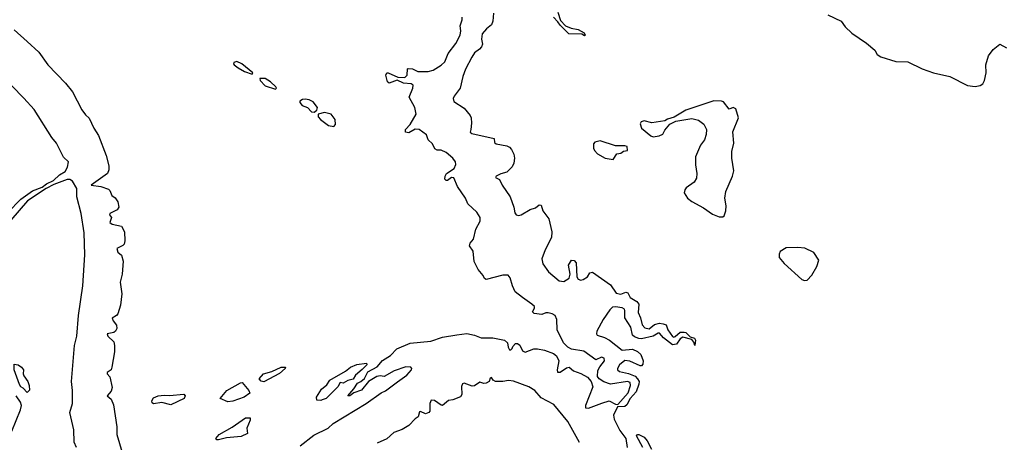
# Model space of a CAD drawing. Extents: x 2029826 to 2248070, y 228728 to 402406.
# Tile 160 of 256: x 2103077 to 2110691, y 329445 to 332716. Entities that reach past the tile are written whole.
import ezdxf

# ---------------------------------------------------------------- set-up
doc = ezdxf.new("R2010")
doc.units = 0

msp = doc.modelspace()

# ---------------------------------------------------------------- linework, layer by layer
at = {"layer": '0CON10XD'}
for points in [[(2105245, 329418.4), (2105350.8, 329499.2), (2105461.2, 329555), (2105500.2, 329589.8), (2105755.5, 329744.5), (2105871.9, 329828.1), (2105906.6, 329843.4), (2105997.7, 329912.3), (2106070.6, 329965), (2106106.9, 330005), (2106109.2, 330015), (2106102.5, 330025), (2106062.1, 330027.9), (2105972.4, 329997.6), (2105895, 329953.8), (2105865, 329958.8), (2105837.5, 329955), (2105774.1, 329915.9), (2105720.5, 329849.5), (2105661.7, 329828.3), (2105630, 329805), (2105613.3, 329803.3), (2105661.9, 329858.1), (2105688.3, 329901.7), (2105715.7, 329914.3), (2105742.5, 329937.5), (2105770, 329990), (2105840.3, 330029.7), (2105881.9, 330078.1), (2105945, 330117.5), (2105992.6, 330167.4), (2106095, 330213.2), (2106255, 330227.7), (2106345, 330258), (2106457.3, 330277.3), (2106535, 330286.5), (2106592.5, 330275), (2106645, 330252.9), (2106735, 330253), (2106826.5, 330236.5), (2106850, 330215), (2106855, 330180), (2106865, 330160), (2106875, 330160), (2106885, 330170), (2106890, 330185), (2106911.2, 330208.8), (2106925, 330210), (2106945, 330196.7), (2106965, 330152.5), (2106985, 330141.2), (2107053.1, 330166.9), (2107081.8, 330168.2), (2107135, 330158.9), (2107205, 330131.6), (2107227.5, 330115), (2107246.7, 330075), (2107232, 330005), (2107236.4, 329986.4), (2107255, 329988), (2107305, 330020.6), (2107325, 330025.4), (2107358.5, 329998.5), (2107415, 329978.5), (2107467.9, 329947.9), (2107496.5, 329915), (2107509.2, 329875), (2107451.2, 329728.8), (2107452, 329712), (2107475, 329709.4), (2107577.8, 329747.8), (2107634.7, 329765.3), (2107685, 329738.9), (2107701.7, 329738.3), (2107782, 329828), (2107800.4, 329885), (2107798.7, 329908.7), (2107776.4, 329916.4), (2107645, 329896), (2107595, 329913.5), (2107557.8, 329935), (2107544.6, 329955), (2107548.4, 330001.6), (2107561.7, 330028.3), (2107598, 330075), (2107597.5, 330095), (2107575, 330102.5), (2107533, 330083), (2107439.4, 330149.4), (2107345, 330166.7), (2107315, 330180.3), (2107282.7, 330215), (2107232.9, 330315), (2107231.5, 330395), (2107217.1, 330425), (2107195, 330439.4), (2107162.9, 330447.1), (2107145, 330447.5), (2107115.6, 330434.4), (2107055, 330440.8), (2107042, 330455), (2107058.2, 330481.8), (2107057.5, 330495), (2107038.2, 330515), (2106965, 330566), (2106909.4, 330609.4), (2106886.8, 330656.8), (2106868.5, 330718.5), (2106855, 330737.5), (2106812.4, 330737.6), (2106684.1, 330704.1), (2106671.7, 330711.7), (2106660.3, 330735), (2106621.2, 330781.2), (2106591, 330845), (2106583.1, 330923.1), (2106554.3, 330965), (2106559.2, 330985), (2106585, 331017.3), (2106605.2, 331095), (2106637, 331155), (2106636.5, 331185), (2106612.2, 331225), (2106541.3, 331291.3), (2106523.3, 331335), (2106462.1, 331425), (2106435, 331491.8), (2106414.7, 331495.3), (2106385, 331471.1), (2106375, 331471.1), (2106365, 331481.2), (2106365.6, 331505), (2106377.5, 331525), (2106436.1, 331563.9), (2106449.4, 331595), (2106445.6, 331615), (2106426, 331645), (2106375, 331688.3), (2106335, 331706.7), (2106305, 331706.7), (2106287.6, 331715), (2106268.4, 331755), (2106236.2, 331785), (2106222.3, 331825), (2106165.6, 331865.6), (2106135, 331867.6), (2106085, 331838.8), (2106059.4, 331845), (2106059.1, 331865), (2106095.5, 331904.5), (2106143.6, 331985), (2106132.5, 332035), (2106088.9, 332115), (2106116.4, 332186.4), (2106118.8, 332208.8), (2106105, 332218.2), (2106043.6, 332223.6), (2105995, 332246.7), (2105934.4, 332224.4), (2105921.4, 332235), (2105907.9, 332285), (2105915, 332304.3), (2105925, 332305.3), (2106000.1, 332270.1), (2106055, 332267.5), (2106073.1, 332285), (2106074.5, 332335), (2106081.2, 332338.8), (2106115, 332335.2), (2106155, 332314.1), (2106235, 332315.7), (2106275, 332326.1), (2106335.9, 332364.1), (2106365, 332390), (2106389.3, 332455), (2106449.2, 332530.8), (2106483.3, 332595), (2106488.7, 332628.7), (2106483.1, 332666.9), (2106499.6, 332715), (2106497.2, 332735)], [(2106740, 332765), (2106735.6, 332705), (2106724.6, 332675.4), (2106685.3, 332645), (2106653.4, 332606.6), (2106647.5, 332565), (2106654.3, 332525), (2106647.9, 332505), (2106633.4, 332486.6), (2106595, 332458.3), (2106573, 332425), (2106525, 332332.5), (2106502.7, 332275), (2106483.4, 332185), (2106435.7, 332125), (2106428.6, 332105), (2106435, 332081.5), (2106515, 332030), (2106560, 331975), (2106568.1, 331955), (2106571.1, 331915), (2106564.3, 331865.7), (2106559.4, 331845), (2106574, 331835), (2106746.5, 331796.5), (2106748.9, 331765), (2106761.5, 331755), (2106845, 331739.8), (2106865, 331728.8), (2106880.3, 331710.3), (2106897.6, 331675), (2106903.6, 331645), (2106897.9, 331605), (2106885, 331576.5), (2106845, 331534.3), (2106796.1, 331523.9), (2106761.4, 331505), (2106756, 331495), (2106787.5, 331477.5), (2106807.6, 331435), (2106868.3, 331345), (2106897.1, 331265), (2106905, 331220), (2106915, 331204.1), (2106935, 331200), (2106955, 331204.8), (2107025, 331246.4), (2107065, 331259.8), (2107095, 331282.7), (2107109.5, 331279.5), (2107122.6, 331235), (2107168.2, 331175), (2107193, 331075), (2107189, 331031), (2107141.2, 330935), (2107115.3, 330865), (2107122, 330825), (2107165, 330763.1), (2107247.5, 330695), (2107285, 330688.9), (2107325.7, 330714.3), (2107334.5, 330745), (2107320.8, 330815), (2107345, 330853.3), (2107365, 330852), (2107379.4, 330835), (2107385.8, 330725), (2107396.5, 330706.5), (2107415, 330699.5), (2107435, 330704.7), (2107466.9, 330725), (2107485, 330755.4), (2107505, 330762.7), (2107644.1, 330664.1), (2107688.3, 330598.3), (2107725, 330590.5), (2107765, 330606), (2107780.5, 330600.5), (2107798, 330565), (2107848.1, 330535), (2107863.8, 330515), (2107858.6, 330448.6), (2107878.4, 330408.4), (2107890, 330355), (2107910.9, 330330.9), (2107945, 330323.1), (2107985, 330357.5), (2108025, 330366.4), (2108052, 330362), (2108075, 330354), (2108087.7, 330315), (2108125, 330262.5), (2108135, 330258.8), (2108145, 330263.5), (2108185, 330296.2), (2108215, 330298.2), (2108229.2, 330295), (2108261.7, 330261.7), (2108295, 330251.4), (2108301.9, 330235), (2108297, 330193), (2108289.5, 330219.5), (2108275, 330241.4), (2108205, 330259.5), (2108185, 330245.6), (2108156.2, 330203.8), (2108125, 330198.4), (2108055, 330252.3), (2108025, 330288.5), (2108015, 330288.9), (2107974.2, 330265), (2107885, 330245.5), (2107865, 330247.3), (2107831.8, 330261.8), (2107814.4, 330275), (2107802.5, 330335), (2107755, 330409.2), (2107756.9, 330465), (2107752.5, 330475), (2107735.9, 330485.9), (2107685, 330494.1), (2107660.5, 330489.5), (2107640.2, 330469.8), (2107589.2, 330395), (2107540, 330305), (2107537.1, 330285), (2107542.9, 330275), (2107598, 330255), (2107638.5, 330235), (2107735, 330157.5), (2107814.6, 330165.4), (2107855, 330148.8), (2107878.8, 330125), (2107897.7, 330075), (2107895, 330050), (2107885, 330036.2), (2107875, 330036), (2107795, 330073.3), (2107755, 330078.1), (2107714.6, 330045), (2107699.1, 330015), (2107700.5, 330005), (2107715, 329991.5), (2107785, 329977.5), (2107835, 329955.5), (2107855, 329936.7), (2107865.8, 329915), (2107865.7, 329895), (2107844.7, 329835), (2107796.5, 329783.5), (2107771.2, 329735), (2107755, 329722.7), (2107700, 329720), (2107668.3, 329655), (2107673.6, 329623.6), (2107718, 329535), (2107764.8, 329474.8), (2107774.3, 329405)], [(2107237.8, 332775), (2107258.5, 332708.5), (2107297.9, 332667.9), (2107340.9, 332650.9), (2107395, 332640.8), (2107442.5, 332615), (2107450, 332595), (2107445, 332590), (2107423.8, 332603.8), (2107322, 332605), (2107255, 332673.1), (2107239.3, 332699.3), (2107205, 332735.7)], [(2109325, 332753.3), (2109429.2, 332705), (2109460.6, 332660.6), (2109510.5, 332610.5), (2109624, 332534), (2109690.5, 332480.5), (2109706.7, 332445), (2109735, 332427.5), (2109852.3, 332392.3), (2109945, 332390), (2110054.5, 332334.5), (2110144.3, 332304.3), (2110270, 332275), (2110405, 332205.7), (2110465, 332199.2), (2110505, 332206), (2110525, 332220), (2110537.5, 332245), (2110550.8, 332305), (2110547.8, 332365), (2110569.4, 332435), (2110604.5, 332485.5), (2110655, 332526.7), (2110708.8, 332498.8)], [(2103035, 332637.8), (2103135, 332546.8), (2103225.4, 332465), (2103293.6, 332365), (2103430.8, 332225), (2103485, 332157.5), (2103558.2, 332018.2), (2103585, 331978.2), (2103612.7, 331952.7), (2103650, 331875), (2103685, 331820), (2103745, 331663.3), (2103765.4, 331585), (2103766.2, 331553.8), (2103755, 331526.2), (2103630, 331435), (2103705, 331425.6), (2103763.9, 331403.9), (2103775, 331392.5), (2103788.8, 331355), (2103815, 331335.6), (2103835.9, 331305), (2103842.5, 331265), (2103831.2, 331245), (2103773.8, 331215), (2103770, 331205), (2103787.5, 331185), (2103773.3, 331145), (2103793, 331133), (2103865, 331117.5), (2103888.1, 331075), (2103889.7, 331005), (2103885, 330978), (2103875, 330967.5), (2103827.5, 330945), (2103836.4, 330916.4), (2103865, 330892), (2103877.2, 330847.2), (2103870.2, 330745), (2103852.7, 330685), (2103867, 330595), (2103856, 330505), (2103835, 330440), (2103825, 330426.5), (2103792.5, 330405), (2103800, 330385), (2103825, 330351.9), (2103828.4, 330325), (2103818.5, 330305), (2103805, 330295.5), (2103753.3, 330285), (2103757.5, 330265), (2103805, 330222), (2103810.8, 330195), (2103808.8, 330145), (2103790.5, 330025), (2103784, 330005), (2103752.5, 329985), (2103752.5, 329975), (2103775, 329952.5), (2103791.1, 329868.9), (2103785, 329840), (2103753.3, 329805), (2103785, 329778.6), (2103801.9, 329735), (2103828.7, 329565), (2103827.1, 329505), (2103867.9, 329365)], [(2104875, 332293.3), (2104880, 332305), (2104793.8, 332375), (2104755, 332390.8), (2104732.5, 332385), (2104730, 332375), (2104736.2, 332365), (2104765, 332342), (2104815, 332314.2), (2104875, 332293.3)], [(2102985.8, 331224.2), (2103085, 331327.7), (2103175, 331391.8), (2103250.5, 331419.5), (2103285, 331445.8), (2103338.6, 331471.4), (2103384.9, 331515.1), (2103428.9, 331541.1), (2103446.4, 331575), (2103453.8, 331615), (2103415, 331651.2), (2103361, 331761), (2103324.4, 331804.4), (2103189.3, 332019.3), (2103109.5, 332109.5), (2102920.4, 332300.4)], [(2105055, 332177.5), (2105062.5, 332185), (2105056.2, 332195), (2105015, 332235.8), (2104975, 332260), (2104935, 332260), (2104936.7, 332245), (2104975, 332204.3), (2105055, 332177.5)], [(2105355, 332000.8), (2105374, 332015), (2105379.4, 332035), (2105345, 332079.4), (2105315, 332095.5), (2105285, 332101.4), (2105262.4, 332097.6), (2105243.3, 332085), (2105243.3, 332075), (2105261.5, 332051.5), (2105301.2, 332035), (2105333.2, 332003.2), (2105355, 332000.8)], [(2108515, 331188.6), (2108523.3, 331196.7), (2108536.2, 331235), (2108539.2, 331275), (2108530.4, 331335), (2108537.1, 331385), (2108588.2, 331505), (2108598.2, 331545), (2108583.9, 331645), (2108583.3, 331696.7), (2108599.1, 331760.9), (2108592.1, 331847.9), (2108635.4, 331955), (2108615, 332025.6), (2108595, 332035.5), (2108563.4, 332023.4), (2108519.8, 332079.8), (2108505, 332085.4), (2108445, 332087.3), (2108227.5, 332015), (2108138.3, 331961.7), (2108085, 331946), (2108065, 331933.3), (2107965, 331918.1), (2107905, 331931.9), (2107883.8, 331925), (2107875, 331910), (2107885.8, 331875), (2107957, 331817), (2107975, 331809.2), (2108022.3, 331817.7), (2108049.2, 331830.8), (2108065, 331860), (2108104, 331906), (2108150, 331930), (2108275, 331951.2), (2108327, 331937), (2108368.1, 331908.1), (2108387.1, 331865), (2108384.1, 331825.9), (2108371.2, 331785), (2108341.2, 331745), (2108303.1, 331655), (2108301.7, 331591.7), (2108314.2, 331525), (2108310.5, 331489.5), (2108291.2, 331458.8), (2108231.2, 331415), (2108220.5, 331399.5), (2108216.2, 331375), (2108240, 331335), (2108275, 331308.1), (2108365, 331258.8), (2108435, 331211.5), (2108485, 331188.9), (2108515, 331188.6)], [(2105505, 331890), (2105518, 331905), (2105515.9, 331944.1), (2105485, 331984), (2105435, 331998.6), (2105385.9, 331984.1), (2105385.8, 331965), (2105403, 331943), (2105465, 331897.5), (2105505, 331890)], [(2107665, 331633.3), (2107695, 331677.5), (2107725, 331682.5), (2107745, 331697.5), (2107776.4, 331703.6), (2107773, 331733), (2107755, 331738.8), (2107685, 331738.6), (2107565, 331777.1), (2107523, 331767), (2107513.8, 331755), (2107515, 331720), (2107522.1, 331702.1), (2107545, 331678), (2107605, 331644.3), (2107665, 331633.3)], [(2103515, 329405.3), (2103496.7, 329445), (2103495, 329540), (2103465.2, 329675), (2103484, 329745), (2103484.3, 329845), (2103477.4, 329915), (2103500.5, 330195), (2103517.5, 330265), (2103531.2, 330425), (2103565.8, 330655), (2103580.7, 330895), (2103575.6, 331065), (2103552.7, 331215), (2103518.6, 331345), (2103518.3, 331408.3), (2103485, 331467), (2103465, 331480), (2103445, 331478.6), (2103341.1, 331438.9), (2103282, 331408), (2103136.2, 331313.8), (2103007.3, 331165)], [(2109145, 330698.1), (2109165, 330700), (2109202, 330738), (2109240, 330805), (2109256.7, 330855), (2109218, 330915), (2109147.7, 330947.7), (2109095, 330953.5), (2109005, 330949.4), (2108958.3, 330921.7), (2108948.7, 330901.3), (2108950, 330875), (2108988.1, 330828.1), (2109125, 330705.7), (2109145, 330698.1)], [(2103135, 329830), (2103103.3, 329863.3), (2103085, 329873.3), (2103075, 329892.5), (2103032.9, 330005), (2103035, 330050), (2103065, 330043.3), (2103091.2, 330025), (2103106, 330005), (2103103.3, 329975), (2103108.3, 329958.3), (2103140, 329915), (2103150, 329885), (2103151.7, 329848.3), (2103135, 329830)], [(2104965, 329913.8), (2104945, 329916.7), (2104927.5, 329935), (2104963.3, 329975), (2105027.5, 329992.5), (2105097.5, 330025), (2105132.5, 330025), (2105128.8, 330015), (2105085, 329977.5), (2104965, 329913.8)], [(2105405, 329767.5), (2105375, 329770), (2105372.5, 329795), (2105410, 329855), (2105451.7, 329888.3), (2105475, 329925.8), (2105595.6, 329994.4), (2105635, 330025.6), (2105685, 330045.8), (2105758.3, 330058.3), (2105760, 330045), (2105725, 330007.5), (2105672.5, 329965), (2105656.4, 329933.6), (2105615, 329922.5), (2105577, 329903), (2105555, 329907.5), (2105537.5, 329875), (2105446.2, 329785), (2105415, 329773.3), (2105405, 329767.5)], [(2107405, 329444.2), (2107315.8, 329605.8), (2107206.9, 329736.9), (2107110.1, 329790.1), (2107059.1, 329845), (2107014.4, 329875), (2106895, 329918.4), (2106855.8, 329924.2), (2106813.5, 329916.5), (2106755, 329916.5), (2106738, 329925), (2106725, 329947.5), (2106715, 329940), (2106706, 329915), (2106685, 329901.5), (2106665, 329899.2), (2106635, 329911.2), (2106592.5, 329882.5), (2106575, 329880), (2106515, 329902.5), (2106501.7, 329898.3), (2106492.1, 329877.9), (2106496.2, 329815), (2106485, 329797.3), (2106425, 329773.2), (2106392, 329768), (2106345, 329730), (2106335, 329731.4), (2106285, 329769.2), (2106259.3, 329770.7), (2106248.8, 329745), (2106248.6, 329685), (2106240.8, 329675), (2106215, 329665.8), (2106175, 329683.3), (2106169.3, 329680.7), (2106159.1, 329640.9), (2106135, 329626.7), (2106085, 329574.1), (2106035, 329543.7), (2105968.7, 329521.3), (2105915, 329471.2), (2105840.9, 329439.1)], [(2104685, 329758.5), (2104627.5, 329785), (2104678.8, 329845), (2104785, 329905.7), (2104798, 329908), (2104849.2, 329845), (2104857.5, 329825), (2104812.5, 329795), (2104725, 329764.3), (2104685, 329758.5)], [(2103015, 329531.1), (2103084.1, 329695), (2103089.6, 329729.6), (2103082.6, 329755), (2103050.1, 329805)], [(2104245, 329734.3), (2104175, 329753.6), (2104112.1, 329742.1), (2104100.7, 329750.7), (2104099.4, 329765), (2104110.7, 329789.3), (2104146.8, 329803.2), (2104195, 329810.5), (2104235, 329807.8), (2104346.1, 329816.1), (2104357.5, 329805), (2104347.5, 329785), (2104245, 329734.3)], [(2104615, 329464.2), (2104600, 329465), (2104592.5, 329475), (2104620, 329505), (2104718.8, 329561.2), (2104822.5, 329635), (2104860, 329635), (2104860, 329615), (2104833.3, 329555), (2104838.3, 329511.7), (2104789.3, 329490.7), (2104675, 329480), (2104615, 329464.2)], [(2107895, 329405.4), (2107846.9, 329495), (2107853.3, 329505), (2107865, 329504.5), (2107904.5, 329485), (2107929.2, 329455), (2107962.3, 329392.3)]]:
    msp.add_lwpolyline(points, dxfattribs=at)

doc.saveas('drawing.dxf')
